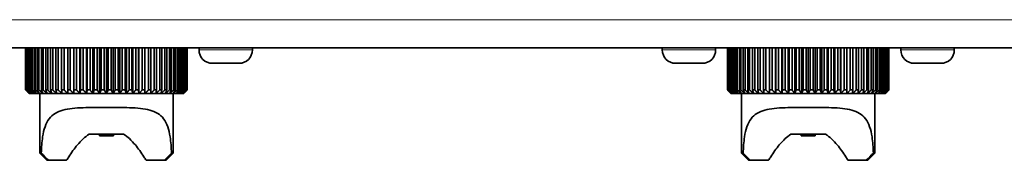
# Model space of a CAD drawing. Header units: millimetres. Extents: x 0 to 7128, y 0 to 5040.
# Tile 101 of 215: x 1708 to 1779, y 3915 to 3925. Entities that reach past the tile are written whole.
import ezdxf

# ---------------------------------------------------------------- set-up
doc = ezdxf.new("R2010")
doc.units = ezdxf.units.MM
doc.header["$LTSCALE"] = 12
doc.layers.add('Spigoli tangenti visibili(ISO)', color=7, linetype='Continuous', lineweight=15, true_color=0x00803f)
doc.layers.add('Spigoli visibili(ISO)', color=7, linetype='Continuous', lineweight=35)

msp = doc.modelspace()

# ---------------------------------------------------------------- linework, layer by layer
at = {"layer": 'Spigoli tangenti visibili(ISO)'}
for p, q in [((2408.547, 3925.033), (1497.047, 3925.033)), ((1721.147, 3922.883), (1724.947, 3922.883)), ((1754.147, 3922.883), (1757.947, 3922.883)), ((1771.147, 3922.883), (1774.947, 3922.883))]:
    msp.add_line(p, q, dxfattribs=at)
at = {"layer": 'Spigoli visibili(ISO)'}
for p, q in [((2408.547, 3923.033), (1497.047, 3923.033)), ((1708.798, 3923.033), (1708.798, 3920.033)), ((1708.807, 3920.033), (1708.807, 3923.033)), ((1708.832, 3923.033), (1708.832, 3920.033)), ((1708.859, 3920.033), (1708.859, 3923.033)), ((1708.909, 3923.033), (1708.909, 3920.033)), ((1708.953, 3920.033), (1708.953, 3923.033)), ((1709.029, 3923.033), (1709.029, 3920.033)), ((1709.091, 3920.033), (1709.091, 3923.033)), ((1709.191, 3923.033), (1709.191, 3920.033)), ((1709.27, 3920.033), (1709.27, 3923.033)), ((1709.394, 3923.033), (1709.394, 3920.033)), ((1709.489, 3920.033), (1709.489, 3923.033)), ((1709.636, 3923.033), (1709.636, 3920.033)), ((1709.747, 3920.033), (1709.747, 3923.033)), ((1709.916, 3923.033), (1709.916, 3920.033)), ((1710.041, 3920.033), (1710.041, 3923.033)), ((1710.23, 3923.033), (1710.23, 3920.033)), ((1710.369, 3920.033), (1710.369, 3923.033)), ((1710.578, 3923.033), (1710.578, 3920.033)), ((1710.73, 3920.033), (1710.73, 3923.033)), ((1710.956, 3923.033), (1710.956, 3920.033)), ((1711.119, 3920.033), (1711.119, 3923.033)), ((1711.361, 3923.033), (1711.361, 3920.033)), ((1711.534, 3920.033), (1711.534, 3923.033)), ((1711.79, 3923.033), (1711.79, 3920.033)), ((1711.973, 3920.033), (1711.973, 3923.033)), ((1712.222, 3919.783), (1712.222, 3923.033)), ((1712.24, 3923.033), (1712.24, 3920.033)), ((1712.43, 3920.033), (1712.43, 3923.033)), ((1712.666, 3919.783), (1712.666, 3923.033)), ((1712.708, 3923.033), (1712.708, 3920.033)), ((1712.905, 3920.033), (1712.905, 3923.033)), ((1713.123, 3919.783), (1713.123, 3923.033)), ((1713.19, 3923.033), (1713.19, 3920.033)), ((1713.391, 3920.033), (1713.391, 3923.033)), ((1713.592, 3919.783), (1713.592, 3923.033)), ((1713.682, 3923.033), (1713.682, 3920.033)), ((1713.886, 3920.033), (1713.886, 3923.033)), ((1714.067, 3919.783), (1714.067, 3923.033)), ((1714.181, 3923.033), (1714.181, 3920.033)), ((1714.387, 3920.033), (1714.387, 3923.033)), ((1714.547, 3919.783), (1714.547, 3923.033)), ((1714.682, 3923.033), (1714.682, 3920.033)), ((1714.888, 3920.033), (1714.888, 3923.033)), ((1715.026, 3919.783), (1715.026, 3923.033)), ((1715.183, 3923.033), (1715.183, 3920.033)), ((1715.387, 3920.033), (1715.387, 3923.033)), ((1715.502, 3919.783), (1715.502, 3923.033)), ((1715.678, 3923.033), (1715.678, 3920.033)), ((1715.88, 3920.033), (1715.88, 3923.033)), ((1715.97, 3919.783), (1715.97, 3923.033)), ((1716.165, 3923.033), (1716.165, 3920.033)), ((1716.362, 3920.033), (1716.362, 3923.033)), ((1716.428, 3919.783), (1716.428, 3923.033)), ((1716.64, 3923.033), (1716.64, 3920.033)), ((1716.831, 3920.033), (1716.831, 3923.033)), ((1716.871, 3919.783), (1716.871, 3923.033)), ((1717.099, 3923.033), (1717.099, 3920.033)), ((1717.282, 3920.033), (1717.282, 3923.033)), ((1717.297, 3919.783), (1717.297, 3923.033)), ((1717.538, 3923.033), (1717.538, 3920.033)), ((1717.712, 3920.033), (1717.712, 3923.033)), ((1717.955, 3923.033), (1717.955, 3920.033)), ((1718.119, 3920.033), (1718.119, 3923.033)), ((1718.346, 3923.033), (1718.346, 3920.033)), ((1718.498, 3920.033), (1718.498, 3923.033)), ((1718.707, 3923.033), (1718.707, 3920.033)), ((1718.847, 3920.033), (1718.847, 3923.033)), ((1719.037, 3923.033), (1719.037, 3920.033)), ((1719.163, 3920.033), (1719.163, 3923.033)), ((1719.333, 3923.033), (1719.333, 3920.033)), ((1719.444, 3920.033), (1719.444, 3923.033)), ((1719.593, 3923.033), (1719.593, 3920.033)), ((1719.688, 3920.033), (1719.688, 3923.033)), ((1719.814, 3923.033), (1719.814, 3920.033)), ((1719.893, 3920.033), (1719.893, 3923.033)), ((1719.995, 3923.033), (1719.995, 3920.033)), ((1720.057, 3920.033), (1720.057, 3923.033)), ((1720.134, 3923.033), (1720.134, 3920.033)), ((1720.179, 3920.033), (1720.179, 3923.033)), ((1720.231, 3923.033), (1720.231, 3920.033)), ((1720.259, 3920.033), (1720.259, 3923.033)), ((1720.285, 3923.033), (1720.285, 3920.033)), ((1720.295, 3923.033), (1720.295, 3920.033)), ((1720.295, 3920.033), (1720.295, 3923.033)), ((1721.147, 3922.883), (1721.147, 3923.033)), ((1724.947, 3922.883), (1724.947, 3923.033)), ((1754.147, 3922.883), (1754.147, 3923.033)), ((1757.947, 3922.883), (1757.947, 3923.033)), ((1758.798, 3923.033), (1758.798, 3920.033)), ((1758.807, 3920.033), (1758.807, 3923.033)), ((1758.832, 3923.033), (1758.832, 3920.033)), ((1758.859, 3920.033), (1758.859, 3923.033)), ((1758.909, 3923.033), (1758.909, 3920.033)), ((1758.953, 3920.033), (1758.953, 3923.033)), ((1759.029, 3923.033), (1759.029, 3920.033)), ((1759.091, 3920.033), (1759.091, 3923.033)), ((1759.191, 3923.033), (1759.191, 3920.033)), ((1759.27, 3920.033), (1759.27, 3923.033)), ((1759.394, 3923.033), (1759.394, 3920.033)), ((1759.489, 3920.033), (1759.489, 3923.033)), ((1759.636, 3923.033), (1759.636, 3920.033)), ((1759.747, 3920.033), (1759.747, 3923.033)), ((1759.916, 3923.033), (1759.916, 3920.033)), ((1760.041, 3920.033), (1760.041, 3923.033)), ((1760.23, 3923.033), (1760.23, 3920.033)), ((1760.369, 3920.033), (1760.369, 3923.033)), ((1760.578, 3923.033), (1760.578, 3920.033)), ((1760.73, 3920.033), (1760.73, 3923.033)), ((1760.956, 3923.033), (1760.956, 3920.033)), ((1761.119, 3920.033), (1761.119, 3923.033)), ((1761.361, 3923.033), (1761.361, 3920.033)), ((1761.534, 3920.033), (1761.534, 3923.033)), ((1761.79, 3923.033), (1761.79, 3920.033)), ((1761.973, 3920.033), (1761.973, 3923.033)), ((1762.222, 3919.783), (1762.222, 3923.033)), ((1762.24, 3923.033), (1762.24, 3920.033)), ((1762.43, 3920.033), (1762.43, 3923.033)), ((1762.666, 3919.783), (1762.666, 3923.033)), ((1762.708, 3923.033), (1762.708, 3920.033)), ((1762.905, 3920.033), (1762.905, 3923.033)), ((1763.123, 3919.783), (1763.123, 3923.033)), ((1763.19, 3923.033), (1763.19, 3920.033)), ((1763.391, 3920.033), (1763.391, 3923.033)), ((1763.592, 3919.783), (1763.592, 3923.033)), ((1763.682, 3923.033), (1763.682, 3920.033)), ((1763.886, 3920.033), (1763.886, 3923.033)), ((1764.067, 3919.783), (1764.067, 3923.033)), ((1764.181, 3923.033), (1764.181, 3920.033)), ((1764.387, 3920.033), (1764.387, 3923.033)), ((1764.547, 3919.783), (1764.547, 3923.033)), ((1764.682, 3923.033), (1764.682, 3920.033)), ((1764.888, 3920.033), (1764.888, 3923.033)), ((1765.026, 3919.783), (1765.026, 3923.033)), ((1765.183, 3923.033), (1765.183, 3920.033)), ((1765.387, 3920.033), (1765.387, 3923.033)), ((1765.502, 3919.783), (1765.502, 3923.033)), ((1765.678, 3923.033), (1765.678, 3920.033)), ((1765.88, 3920.033), (1765.88, 3923.033)), ((1765.97, 3919.783), (1765.97, 3923.033)), ((1766.165, 3923.033), (1766.165, 3920.033)), ((1766.362, 3920.033), (1766.362, 3923.033)), ((1766.428, 3919.783), (1766.428, 3923.033)), ((1766.64, 3923.033), (1766.64, 3920.033)), ((1766.831, 3920.033), (1766.831, 3923.033)), ((1766.871, 3919.783), (1766.871, 3923.033)), ((1767.099, 3923.033), (1767.099, 3920.033)), ((1767.282, 3920.033), (1767.282, 3923.033)), ((1767.297, 3919.783), (1767.297, 3923.033)), ((1767.538, 3923.033), (1767.538, 3920.033)), ((1767.712, 3920.033), (1767.712, 3923.033)), ((1767.955, 3923.033), (1767.955, 3920.033)), ((1768.119, 3920.033), (1768.119, 3923.033)), ((1768.346, 3923.033), (1768.346, 3920.033)), ((1768.498, 3920.033), (1768.498, 3923.033)), ((1768.707, 3923.033), (1768.707, 3920.033)), ((1768.847, 3920.033), (1768.847, 3923.033)), ((1769.037, 3923.033), (1769.037, 3920.033)), ((1769.163, 3920.033), (1769.163, 3923.033)), ((1769.333, 3923.033), (1769.333, 3920.033)), ((1769.444, 3920.033), (1769.444, 3923.033)), ((1769.593, 3923.033), (1769.593, 3920.033)), ((1769.688, 3920.033), (1769.688, 3923.033)), ((1769.814, 3923.033), (1769.814, 3920.033)), ((1769.893, 3920.033), (1769.893, 3923.033)), ((1769.995, 3923.033), (1769.995, 3920.033)), ((1770.057, 3920.033), (1770.057, 3923.033)), ((1770.134, 3923.033), (1770.134, 3920.033)), ((1770.179, 3920.033), (1770.179, 3923.033)), ((1770.231, 3923.033), (1770.231, 3920.033)), ((1770.259, 3920.033), (1770.259, 3923.033)), ((1770.285, 3923.033), (1770.285, 3920.033)), ((1770.295, 3923.033), (1770.295, 3920.033)), ((1770.295, 3920.033), (1770.295, 3923.033)), ((1771.147, 3922.883), (1771.147, 3923.033)), ((1774.947, 3922.883), (1774.947, 3923.033)), ((1723.997, 3921.933), (1722.097, 3921.933)), ((1756.997, 3921.933), (1755.097, 3921.933)), ((1773.997, 3921.933), (1772.097, 3921.933)), ((1708.798, 3920.033), (1708.807, 3920.033)), ((1708.832, 3920.033), (1708.859, 3920.033)), ((1708.909, 3920.033), (1708.953, 3920.033)), ((1709.029, 3920.033), (1709.091, 3920.033)), ((1709.191, 3920.033), (1709.27, 3920.033)), ((1709.394, 3920.033), (1709.489, 3920.033)), ((1709.636, 3920.033), (1709.747, 3920.033)), ((1709.916, 3920.033), (1710.041, 3920.033)), ((1710.23, 3920.033), (1710.369, 3920.033)), ((1710.578, 3920.033), (1710.73, 3920.033)), ((1710.956, 3920.033), (1711.119, 3920.033)), ((1711.361, 3920.033), (1711.534, 3920.033)), ((1711.79, 3920.033), (1711.973, 3920.033)), ((1712.24, 3920.033), (1712.43, 3920.033)), ((1712.708, 3920.033), (1712.905, 3920.033)), ((1713.19, 3920.033), (1713.391, 3920.033)), ((1713.682, 3920.033), (1713.886, 3920.033)), ((1714.181, 3920.033), (1714.387, 3920.033)), ((1714.682, 3920.033), (1714.888, 3920.033)), ((1715.183, 3920.033), (1715.387, 3920.033)), ((1715.678, 3920.033), (1715.88, 3920.033)), ((1716.165, 3920.033), (1716.362, 3920.033)), ((1716.64, 3920.033), (1716.831, 3920.033)), ((1717.099, 3920.033), (1717.282, 3920.033)), ((1717.538, 3920.033), (1717.712, 3920.033)), ((1717.955, 3920.033), (1718.119, 3920.033)), ((1718.346, 3920.033), (1718.498, 3920.033)), ((1718.707, 3920.033), (1718.847, 3920.033)), ((1719.037, 3920.033), (1719.163, 3920.033)), ((1719.333, 3920.033), (1719.444, 3920.033)), ((1719.593, 3920.033), (1719.688, 3920.033)), ((1719.814, 3920.033), (1719.893, 3920.033)), ((1719.995, 3920.033), (1720.057, 3920.033)), ((1720.134, 3920.033), (1720.179, 3920.033)), ((1720.231, 3920.033), (1720.259, 3920.033)), ((1720.285, 3920.033), (1720.295, 3920.033)), ((1758.798, 3920.033), (1758.807, 3920.033)), ((1758.832, 3920.033), (1758.859, 3920.033)), ((1758.909, 3920.033), (1758.953, 3920.033)), ((1759.029, 3920.033), (1759.091, 3920.033)), ((1759.191, 3920.033), (1759.27, 3920.033)), ((1759.394, 3920.033), (1759.489, 3920.033)), ((1759.636, 3920.033), (1759.747, 3920.033)), ((1759.916, 3920.033), (1760.041, 3920.033)), ((1760.23, 3920.033), (1760.369, 3920.033)), ((1760.578, 3920.033), (1760.73, 3920.033)), ((1760.956, 3920.033), (1761.119, 3920.033)), ((1761.361, 3920.033), (1761.534, 3920.033)), ((1761.79, 3920.033), (1761.973, 3920.033)), ((1762.24, 3920.033), (1762.43, 3920.033)), ((1762.708, 3920.033), (1762.905, 3920.033)), ((1763.19, 3920.033), (1763.391, 3920.033)), ((1763.682, 3920.033), (1763.886, 3920.033)), ((1764.181, 3920.033), (1764.387, 3920.033)), ((1764.682, 3920.033), (1764.888, 3920.033)), ((1765.183, 3920.033), (1765.387, 3920.033)), ((1765.678, 3920.033), (1765.88, 3920.033)), ((1766.165, 3920.033), (1766.362, 3920.033)), ((1766.64, 3920.033), (1766.831, 3920.033)), ((1767.099, 3920.033), (1767.282, 3920.033)), ((1767.538, 3920.033), (1767.712, 3920.033)), ((1767.955, 3920.033), (1768.119, 3920.033)), ((1768.346, 3920.033), (1768.498, 3920.033)), ((1768.707, 3920.033), (1768.847, 3920.033)), ((1769.037, 3920.033), (1769.163, 3920.033)), ((1769.333, 3920.033), (1769.444, 3920.033)), ((1769.593, 3920.033), (1769.688, 3920.033)), ((1769.814, 3920.033), (1769.893, 3920.033)), ((1769.995, 3920.033), (1770.057, 3920.033)), ((1770.134, 3920.033), (1770.179, 3920.033)), ((1770.231, 3920.033), (1770.259, 3920.033)), ((1770.285, 3920.033), (1770.295, 3920.033)), ((1709.068, 3919.783), (1709.047, 3919.783)), ((1709.13, 3919.783), (1709.068, 3919.783)), ((1709.234, 3919.783), (1709.13, 3919.783)), ((1709.379, 3919.783), (1709.234, 3919.783)), ((1709.562, 3919.783), (1709.379, 3919.783)), ((1709.784, 3919.783), (1709.562, 3919.783)), ((1710.041, 3919.783), (1709.784, 3919.783)), ((1709.797, 3919.783), (1709.797, 3915.533)), ((1710.334, 3919.783), (1710.041, 3919.783)), ((1710.658, 3919.783), (1710.334, 3919.783)), ((1711.011, 3919.783), (1710.658, 3919.783)), ((1711.392, 3919.783), (1711.011, 3919.783)), ((1711.797, 3919.783), (1711.392, 3919.783)), ((1712.222, 3919.783), (1711.797, 3919.783)), ((1712.666, 3919.783), (1712.222, 3919.783)), ((1713.123, 3919.783), (1712.666, 3919.783)), ((1713.592, 3919.783), (1713.123, 3919.783)), ((1714.067, 3919.783), (1713.592, 3919.783)), ((1714.547, 3919.783), (1714.067, 3919.783)), ((1715.026, 3919.783), (1714.547, 3919.783)), ((1715.502, 3919.783), (1715.026, 3919.783)), ((1715.97, 3919.783), (1715.502, 3919.783)), ((1716.428, 3919.783), (1715.97, 3919.783)), ((1716.871, 3919.783), (1716.428, 3919.783)), ((1717.297, 3919.783), (1716.871, 3919.783)), ((1717.701, 3919.783), (1717.297, 3919.783)), ((1718.082, 3919.783), (1717.701, 3919.783)), ((1718.436, 3919.783), (1718.082, 3919.783)), ((1718.76, 3919.783), (1718.436, 3919.783)), ((1719.052, 3919.783), (1718.76, 3919.783)), ((1719.31, 3919.783), (1719.052, 3919.783)), ((1719.297, 3919.783), (1719.297, 3915.533)), ((1719.532, 3919.783), (1719.31, 3919.783)), ((1719.715, 3919.783), (1719.532, 3919.783)), ((1719.859, 3919.783), (1719.715, 3919.783)), ((1719.963, 3919.783), (1719.859, 3919.783)), ((1720.026, 3919.783), (1719.963, 3919.783)), ((1720.047, 3919.783), (1720.026, 3919.783)), ((1759.068, 3919.783), (1759.047, 3919.783)), ((1759.13, 3919.783), (1759.068, 3919.783)), ((1759.234, 3919.783), (1759.13, 3919.783)), ((1759.379, 3919.783), (1759.234, 3919.783)), ((1759.562, 3919.783), (1759.379, 3919.783)), ((1759.784, 3919.783), (1759.562, 3919.783)), ((1760.041, 3919.783), (1759.784, 3919.783)), ((1759.797, 3919.783), (1759.797, 3915.533)), ((1760.334, 3919.783), (1760.041, 3919.783)), ((1760.658, 3919.783), (1760.334, 3919.783)), ((1761.011, 3919.783), (1760.658, 3919.783)), ((1761.392, 3919.783), (1761.011, 3919.783)), ((1761.797, 3919.783), (1761.392, 3919.783)), ((1762.222, 3919.783), (1761.797, 3919.783)), ((1762.666, 3919.783), (1762.222, 3919.783)), ((1763.123, 3919.783), (1762.666, 3919.783)), ((1763.592, 3919.783), (1763.123, 3919.783)), ((1764.067, 3919.783), (1763.592, 3919.783)), ((1764.547, 3919.783), (1764.067, 3919.783)), ((1765.026, 3919.783), (1764.547, 3919.783)), ((1765.502, 3919.783), (1765.026, 3919.783)), ((1765.97, 3919.783), (1765.502, 3919.783)), ((1766.428, 3919.783), (1765.97, 3919.783)), ((1766.871, 3919.783), (1766.428, 3919.783)), ((1767.297, 3919.783), (1766.871, 3919.783)), ((1767.701, 3919.783), (1767.297, 3919.783)), ((1768.082, 3919.783), (1767.701, 3919.783)), ((1768.436, 3919.783), (1768.082, 3919.783)), ((1768.76, 3919.783), (1768.436, 3919.783)), ((1769.052, 3919.783), (1768.76, 3919.783)), ((1769.31, 3919.783), (1769.052, 3919.783)), ((1769.297, 3919.783), (1769.297, 3915.533)), ((1769.532, 3919.783), (1769.31, 3919.783)), ((1769.715, 3919.783), (1769.532, 3919.783)), ((1769.859, 3919.783), (1769.715, 3919.783)), ((1769.963, 3919.783), (1769.859, 3919.783)), ((1770.026, 3919.783), (1769.963, 3919.783)), ((1770.047, 3919.783), (1770.026, 3919.783)), ((1715.779, 3916.883), (1713.315, 3916.883)), ((1714.047, 3916.783), (1714.047, 3916.883)), ((1714.047, 3916.783), (1715.047, 3916.783)), ((1715.047, 3916.783), (1715.047, 3916.883)), ((1765.779, 3916.883), (1763.315, 3916.883)), ((1764.047, 3916.783), (1764.047, 3916.883)), ((1764.047, 3916.783), (1765.047, 3916.783)), ((1765.047, 3916.783), (1765.047, 3916.883)), ((1709.797, 3915.533), (1709.911, 3915.533)), ((1710.297, 3915.033), (1709.797, 3915.533)), ((1718.797, 3915.033), (1719.297, 3915.533)), ((1719.183, 3915.533), (1719.297, 3915.533)), ((1759.797, 3915.533), (1759.911, 3915.533)), ((1760.297, 3915.033), (1759.797, 3915.533)), ((1768.797, 3915.033), (1769.297, 3915.533)), ((1769.183, 3915.533), (1769.297, 3915.533)), ((1710.416, 3915.033), (1710.297, 3915.033)), ((1711.718, 3915.033), (1710.416, 3915.033)), ((1718.678, 3915.033), (1717.375, 3915.033)), ((1718.797, 3915.033), (1718.678, 3915.033)), ((1760.416, 3915.033), (1760.297, 3915.033)), ((1761.718, 3915.033), (1760.416, 3915.033)), ((1768.678, 3915.033), (1767.375, 3915.033)), ((1768.797, 3915.033), (1768.678, 3915.033))]:
    msp.add_line(p, q, dxfattribs=at)
for centre, start, end in [((1722.097, 3922.883), 180, 270), ((1723.997, 3922.883), 270, 0), ((1755.097, 3922.883), 180, 270), ((1756.997, 3922.883), 270, 0), ((1772.097, 3922.883), 180, 270), ((1773.997, 3922.883), 270, 0)]:
    msp.add_arc(centre, 0.95, start, end, dxfattribs=at)
for points, weights in [([(1708.798, 3920.033), (1708.925, 3919.904), (1709.047, 3919.783)], [1.02783003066, 1.02443298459, 1.02040153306]), ([(1709.068, 3919.783), (1708.94, 3919.904), (1708.807, 3920.033)], [1.02194507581, 1.02622534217, 1.02981488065]), ([(1708.832, 3920.033), (1708.953, 3919.904), (1709.068, 3919.783)], [1.02783003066, 1.02443298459, 1.02040153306]), ([(1709.13, 3919.783), (1708.997, 3919.904), (1708.859, 3920.033)], [1.02194507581, 1.02622534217, 1.02981488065]), ([(1708.909, 3920.033), (1709.022, 3919.904), (1709.13, 3919.783)], [1.02783003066, 1.02443298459, 1.02040153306]), ([(1709.234, 3919.783), (1709.097, 3919.904), (1708.953, 3920.033)], [1.02194507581, 1.02622534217, 1.02981488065]), ([(1709.029, 3920.033), (1709.134, 3919.904), (1709.234, 3919.783)], [1.02783003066, 1.02443298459, 1.02040153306]), ([(1709.379, 3919.783), (1709.238, 3919.904), (1709.091, 3920.033)], [1.02194507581, 1.02622534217, 1.02981488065]), ([(1709.191, 3920.033), (1709.287, 3919.904), (1709.379, 3919.783)], [1.02783003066, 1.02443298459, 1.02040153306]), ([(1709.562, 3919.783), (1709.419, 3919.904), (1709.27, 3920.033)], [1.02194507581, 1.02622534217, 1.02981488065]), ([(1709.394, 3920.033), (1709.48, 3919.904), (1709.562, 3919.783)], [1.02783003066, 1.02443298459, 1.02040153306]), ([(1709.784, 3919.783), (1709.64, 3919.904), (1709.489, 3920.033)], [1.02194507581, 1.02622534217, 1.02981488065]), ([(1709.636, 3920.033), (1709.712, 3919.904), (1709.784, 3919.783)], [1.02783003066, 1.02443298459, 1.02040153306]), ([(1710.041, 3919.783), (1709.897, 3919.904), (1709.747, 3920.033)], [1.02194507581, 1.02622534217, 1.02981488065]), ([(1709.916, 3920.033), (1709.98, 3919.904), (1710.041, 3919.783)], [1.02783003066, 1.02443298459, 1.02040153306]), ([(1710.334, 3919.783), (1710.19, 3919.904), (1710.041, 3920.033)], [1.02194507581, 1.02622534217, 1.02981488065]), ([(1710.23, 3920.033), (1710.283, 3919.904), (1710.334, 3919.783)], [1.02783003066, 1.02443298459, 1.02040153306]), ([(1710.658, 3919.783), (1710.517, 3919.904), (1710.369, 3920.033)], [1.02194507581, 1.02622534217, 1.02981488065]), ([(1710.578, 3920.033), (1710.619, 3919.904), (1710.658, 3919.783)], [1.02783003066, 1.02443298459, 1.02040153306]), ([(1711.011, 3919.783), (1710.874, 3919.904), (1710.73, 3920.033)], [1.02194507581, 1.02622534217, 1.02981488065]), ([(1710.956, 3920.033), (1710.984, 3919.904), (1711.011, 3919.783)], [1.02783003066, 1.02443298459, 1.02040153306]), ([(1711.392, 3919.783), (1711.259, 3919.904), (1711.119, 3920.033)], [1.02194507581, 1.02622534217, 1.02981488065]), ([(1711.361, 3920.033), (1711.377, 3919.904), (1711.392, 3919.783)], [1.02783003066, 1.02443298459, 1.02040153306]), ([(1711.797, 3919.783), (1711.668, 3919.904), (1711.534, 3920.033)], [1.02194507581, 1.02622534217, 1.02981488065]), ([(1711.79, 3920.033), (1711.793, 3919.904), (1711.797, 3919.783)], [1.02783003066, 1.02443298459, 1.02040153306]), ([(1712.222, 3919.783), (1712.1, 3919.904), (1711.973, 3920.033)], [1.02194507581, 1.02622534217, 1.02981488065]), ([(1712.24, 3920.033), (1712.231, 3919.904), (1712.222, 3919.783)], [1.02783003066, 1.02443298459, 1.02040153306]), ([(1712.666, 3919.783), (1712.551, 3919.904), (1712.43, 3920.033)], [1.02194507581, 1.02622534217, 1.02981488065]), ([(1712.708, 3920.033), (1712.686, 3919.904), (1712.666, 3919.783)], [1.02783003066, 1.02443298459, 1.02040153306]), ([(1713.123, 3919.783), (1713.016, 3919.904), (1712.905, 3920.033)], [1.02194507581, 1.02622534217, 1.02981488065]), ([(1713.19, 3920.033), (1713.156, 3919.904), (1713.123, 3919.783)], [1.02783003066, 1.02443298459, 1.02040153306]), ([(1713.592, 3919.783), (1713.494, 3919.904), (1713.391, 3920.033)], [1.02194507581, 1.02622534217, 1.02981488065]), ([(1713.682, 3920.033), (1713.636, 3919.904), (1713.592, 3919.783)], [1.02783003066, 1.02443298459, 1.02040153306]), ([(1714.067, 3919.783), (1713.979, 3919.904), (1713.886, 3920.033)], [1.02194507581, 1.02622534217, 1.02981488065]), ([(1714.181, 3920.033), (1714.123, 3919.904), (1714.067, 3919.783)], [1.02783003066, 1.02443298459, 1.02040153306]), ([(1714.547, 3919.783), (1714.469, 3919.904), (1714.387, 3920.033)], [1.02194507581, 1.02622534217, 1.02981488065]), ([(1714.682, 3920.033), (1714.613, 3919.904), (1714.547, 3919.783)], [1.02783003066, 1.02443298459, 1.02040153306]), ([(1715.026, 3919.783), (1714.959, 3919.904), (1714.888, 3920.033)], [1.02194507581, 1.02622534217, 1.02981488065]), ([(1715.183, 3920.033), (1715.103, 3919.904), (1715.026, 3919.783)], [1.02783003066, 1.02443298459, 1.02040153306]), ([(1715.502, 3919.783), (1715.446, 3919.904), (1715.387, 3920.033)], [1.02194507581, 1.02622534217, 1.02981488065]), ([(1715.678, 3920.033), (1715.588, 3919.904), (1715.502, 3919.783)], [1.02783003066, 1.02443298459, 1.02040153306]), ([(1715.97, 3919.783), (1715.926, 3919.904), (1715.88, 3920.033)], [1.02194507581, 1.02622534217, 1.02981488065]), ([(1716.165, 3920.033), (1716.066, 3919.904), (1715.97, 3919.783)], [1.02783003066, 1.02443298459, 1.02040153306]), ([(1716.428, 3919.783), (1716.396, 3919.904), (1716.362, 3920.033)], [1.02194507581, 1.02622534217, 1.02981488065]), ([(1716.64, 3920.033), (1716.532, 3919.904), (1716.428, 3919.783)], [1.02783003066, 1.02443298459, 1.02040153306]), ([(1716.871, 3919.783), (1716.851, 3919.904), (1716.831, 3920.033)], [1.02194507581, 1.02622534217, 1.02981488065]), ([(1717.099, 3920.033), (1716.983, 3919.904), (1716.871, 3919.783)], [1.02783003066, 1.02443298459, 1.02040153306]), ([(1717.297, 3919.783), (1717.29, 3919.904), (1717.282, 3920.033)], [1.02194507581, 1.02622534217, 1.02981488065]), ([(1717.538, 3920.033), (1717.415, 3919.904), (1717.297, 3919.783)], [1.02783003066, 1.02443298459, 1.02040153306]), ([(1717.701, 3919.783), (1717.707, 3919.904), (1717.712, 3920.033)], [1.02194507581, 1.02622534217, 1.02981488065]), ([(1717.955, 3920.033), (1717.825, 3919.904), (1717.701, 3919.783)], [1.02783003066, 1.02443298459, 1.02040153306]), ([(1718.082, 3919.783), (1718.1, 3919.904), (1718.119, 3920.033)], [1.02194507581, 1.02622534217, 1.02981488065]), ([(1718.346, 3920.033), (1718.211, 3919.904), (1718.082, 3919.783)], [1.02783003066, 1.02443298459, 1.02040153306]), ([(1718.436, 3919.783), (1718.466, 3919.904), (1718.498, 3920.033)], [1.02194507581, 1.02622534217, 1.02981488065]), ([(1718.707, 3920.033), (1718.569, 3919.904), (1718.436, 3919.783)], [1.02783003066, 1.02443298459, 1.02040153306]), ([(1718.76, 3919.783), (1718.803, 3919.904), (1718.847, 3920.033)], [1.02194507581, 1.02622534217, 1.02981488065]), ([(1719.037, 3920.033), (1718.896, 3919.904), (1718.76, 3919.783)], [1.02783003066, 1.02443298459, 1.02040153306]), ([(1719.052, 3919.783), (1719.106, 3919.904), (1719.163, 3920.033)], [1.02194507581, 1.02622534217, 1.02981488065]), ([(1719.333, 3920.033), (1719.19, 3919.904), (1719.052, 3919.783)], [1.02783003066, 1.02443298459, 1.02040153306]), ([(1719.31, 3919.783), (1719.376, 3919.904), (1719.444, 3920.033)], [1.02194507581, 1.02622534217, 1.02981488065]), ([(1719.593, 3920.033), (1719.448, 3919.904), (1719.31, 3919.783)], [1.02783003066, 1.02443298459, 1.02040153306]), ([(1719.532, 3919.783), (1719.608, 3919.904), (1719.688, 3920.033)], [1.02194507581, 1.02622534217, 1.02981488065]), ([(1719.814, 3920.033), (1719.67, 3919.904), (1719.532, 3919.783)], [1.02783003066, 1.02443298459, 1.02040153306]), ([(1719.715, 3919.783), (1719.802, 3919.904), (1719.893, 3920.033)], [1.02194507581, 1.02622534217, 1.02981488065]), ([(1719.995, 3920.033), (1719.852, 3919.904), (1719.715, 3919.783)], [1.02783003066, 1.02443298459, 1.02040153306]), ([(1719.859, 3919.783), (1719.956, 3919.904), (1720.057, 3920.033)], [1.02194507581, 1.02622534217, 1.02981488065]), ([(1720.134, 3920.033), (1719.994, 3919.904), (1719.859, 3919.783)], [1.02783003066, 1.02443298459, 1.02040153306]), ([(1719.963, 3919.783), (1720.069, 3919.904), (1720.179, 3920.033)], [1.02194507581, 1.02622534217, 1.02981488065]), ([(1720.231, 3920.033), (1720.094, 3919.904), (1719.963, 3919.783)], [1.02783003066, 1.02443298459, 1.02040153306]), ([(1720.026, 3919.783), (1720.14, 3919.904), (1720.259, 3920.033)], [1.02194507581, 1.02622534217, 1.02981488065]), ([(1720.285, 3920.033), (1720.153, 3919.904), (1720.026, 3919.783)], [1.02783003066, 1.02443298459, 1.02040153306]), ([(1720.295, 3920.033), (1720.168, 3919.904), (1720.047, 3919.783)], [1.02783003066, 1.02443298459, 1.02040153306]), ([(1720.047, 3919.783), (1720.168, 3919.904), (1720.295, 3920.033)], [1.02194507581, 1.02622534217, 1.02981488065]), ([(1758.798, 3920.033), (1758.925, 3919.904), (1759.047, 3919.783)], [1.02783003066, 1.02443298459, 1.02040153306]), ([(1759.068, 3919.783), (1758.94, 3919.904), (1758.807, 3920.033)], [1.02194507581, 1.02622534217, 1.02981488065]), ([(1758.832, 3920.033), (1758.953, 3919.904), (1759.068, 3919.783)], [1.02783003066, 1.02443298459, 1.02040153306]), ([(1759.13, 3919.783), (1758.997, 3919.904), (1758.859, 3920.033)], [1.02194507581, 1.02622534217, 1.02981488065]), ([(1758.909, 3920.033), (1759.022, 3919.904), (1759.13, 3919.783)], [1.02783003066, 1.02443298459, 1.02040153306]), ([(1759.234, 3919.783), (1759.097, 3919.904), (1758.953, 3920.033)], [1.02194507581, 1.02622534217, 1.02981488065]), ([(1759.029, 3920.033), (1759.134, 3919.904), (1759.234, 3919.783)], [1.02783003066, 1.02443298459, 1.02040153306]), ([(1759.379, 3919.783), (1759.238, 3919.904), (1759.091, 3920.033)], [1.02194507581, 1.02622534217, 1.02981488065]), ([(1759.191, 3920.033), (1759.287, 3919.904), (1759.379, 3919.783)], [1.02783003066, 1.02443298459, 1.02040153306]), ([(1759.562, 3919.783), (1759.419, 3919.904), (1759.27, 3920.033)], [1.02194507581, 1.02622534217, 1.02981488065]), ([(1759.394, 3920.033), (1759.48, 3919.904), (1759.562, 3919.783)], [1.02783003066, 1.02443298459, 1.02040153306]), ([(1759.784, 3919.783), (1759.64, 3919.904), (1759.489, 3920.033)], [1.02194507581, 1.02622534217, 1.02981488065]), ([(1759.636, 3920.033), (1759.712, 3919.904), (1759.784, 3919.783)], [1.02783003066, 1.02443298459, 1.02040153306]), ([(1760.041, 3919.783), (1759.897, 3919.904), (1759.747, 3920.033)], [1.02194507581, 1.02622534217, 1.02981488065]), ([(1759.916, 3920.033), (1759.98, 3919.904), (1760.041, 3919.783)], [1.02783003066, 1.02443298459, 1.02040153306]), ([(1760.334, 3919.783), (1760.19, 3919.904), (1760.041, 3920.033)], [1.02194507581, 1.02622534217, 1.02981488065]), ([(1760.23, 3920.033), (1760.283, 3919.904), (1760.334, 3919.783)], [1.02783003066, 1.02443298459, 1.02040153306]), ([(1760.658, 3919.783), (1760.517, 3919.904), (1760.369, 3920.033)], [1.02194507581, 1.02622534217, 1.02981488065]), ([(1760.578, 3920.033), (1760.619, 3919.904), (1760.658, 3919.783)], [1.02783003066, 1.02443298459, 1.02040153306]), ([(1761.011, 3919.783), (1760.874, 3919.904), (1760.73, 3920.033)], [1.02194507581, 1.02622534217, 1.02981488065]), ([(1760.956, 3920.033), (1760.984, 3919.904), (1761.011, 3919.783)], [1.02783003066, 1.02443298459, 1.02040153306]), ([(1761.392, 3919.783), (1761.259, 3919.904), (1761.119, 3920.033)], [1.02194507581, 1.02622534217, 1.02981488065]), ([(1761.361, 3920.033), (1761.377, 3919.904), (1761.392, 3919.783)], [1.02783003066, 1.02443298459, 1.02040153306]), ([(1761.797, 3919.783), (1761.668, 3919.904), (1761.534, 3920.033)], [1.02194507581, 1.02622534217, 1.02981488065]), ([(1761.79, 3920.033), (1761.793, 3919.904), (1761.797, 3919.783)], [1.02783003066, 1.02443298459, 1.02040153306]), ([(1762.222, 3919.783), (1762.1, 3919.904), (1761.973, 3920.033)], [1.02194507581, 1.02622534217, 1.02981488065]), ([(1762.24, 3920.033), (1762.231, 3919.904), (1762.222, 3919.783)], [1.02783003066, 1.02443298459, 1.02040153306]), ([(1762.666, 3919.783), (1762.551, 3919.904), (1762.43, 3920.033)], [1.02194507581, 1.02622534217, 1.02981488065]), ([(1762.708, 3920.033), (1762.686, 3919.904), (1762.666, 3919.783)], [1.02783003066, 1.02443298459, 1.02040153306]), ([(1763.123, 3919.783), (1763.016, 3919.904), (1762.905, 3920.033)], [1.02194507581, 1.02622534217, 1.02981488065]), ([(1763.19, 3920.033), (1763.156, 3919.904), (1763.123, 3919.783)], [1.02783003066, 1.02443298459, 1.02040153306]), ([(1763.592, 3919.783), (1763.494, 3919.904), (1763.391, 3920.033)], [1.02194507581, 1.02622534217, 1.02981488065]), ([(1763.682, 3920.033), (1763.636, 3919.904), (1763.592, 3919.783)], [1.02783003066, 1.02443298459, 1.02040153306]), ([(1764.067, 3919.783), (1763.979, 3919.904), (1763.886, 3920.033)], [1.02194507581, 1.02622534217, 1.02981488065]), ([(1764.181, 3920.033), (1764.123, 3919.904), (1764.067, 3919.783)], [1.02783003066, 1.02443298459, 1.02040153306]), ([(1764.547, 3919.783), (1764.469, 3919.904), (1764.387, 3920.033)], [1.02194507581, 1.02622534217, 1.02981488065]), ([(1764.682, 3920.033), (1764.613, 3919.904), (1764.547, 3919.783)], [1.02783003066, 1.02443298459, 1.02040153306]), ([(1765.026, 3919.783), (1764.959, 3919.904), (1764.888, 3920.033)], [1.02194507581, 1.02622534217, 1.02981488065]), ([(1765.183, 3920.033), (1765.103, 3919.904), (1765.026, 3919.783)], [1.02783003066, 1.02443298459, 1.02040153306]), ([(1765.502, 3919.783), (1765.446, 3919.904), (1765.387, 3920.033)], [1.02194507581, 1.02622534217, 1.02981488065]), ([(1765.678, 3920.033), (1765.588, 3919.904), (1765.502, 3919.783)], [1.02783003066, 1.02443298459, 1.02040153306]), ([(1765.97, 3919.783), (1765.926, 3919.904), (1765.88, 3920.033)], [1.02194507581, 1.02622534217, 1.02981488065]), ([(1766.165, 3920.033), (1766.066, 3919.904), (1765.97, 3919.783)], [1.02783003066, 1.02443298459, 1.02040153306]), ([(1766.428, 3919.783), (1766.396, 3919.904), (1766.362, 3920.033)], [1.02194507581, 1.02622534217, 1.02981488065]), ([(1766.64, 3920.033), (1766.532, 3919.904), (1766.428, 3919.783)], [1.02783003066, 1.02443298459, 1.02040153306]), ([(1766.871, 3919.783), (1766.851, 3919.904), (1766.831, 3920.033)], [1.02194507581, 1.02622534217, 1.02981488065]), ([(1767.099, 3920.033), (1766.983, 3919.904), (1766.871, 3919.783)], [1.02783003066, 1.02443298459, 1.02040153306]), ([(1767.297, 3919.783), (1767.29, 3919.904), (1767.282, 3920.033)], [1.02194507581, 1.02622534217, 1.02981488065]), ([(1767.538, 3920.033), (1767.415, 3919.904), (1767.297, 3919.783)], [1.02783003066, 1.02443298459, 1.02040153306]), ([(1767.701, 3919.783), (1767.707, 3919.904), (1767.712, 3920.033)], [1.02194507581, 1.02622534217, 1.02981488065]), ([(1767.955, 3920.033), (1767.825, 3919.904), (1767.701, 3919.783)], [1.02783003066, 1.02443298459, 1.02040153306]), ([(1768.082, 3919.783), (1768.1, 3919.904), (1768.119, 3920.033)], [1.02194507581, 1.02622534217, 1.02981488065]), ([(1768.346, 3920.033), (1768.211, 3919.904), (1768.082, 3919.783)], [1.02783003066, 1.02443298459, 1.02040153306]), ([(1768.436, 3919.783), (1768.466, 3919.904), (1768.498, 3920.033)], [1.02194507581, 1.02622534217, 1.02981488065]), ([(1768.707, 3920.033), (1768.569, 3919.904), (1768.436, 3919.783)], [1.02783003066, 1.02443298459, 1.02040153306]), ([(1768.76, 3919.783), (1768.803, 3919.904), (1768.847, 3920.033)], [1.02194507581, 1.02622534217, 1.02981488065]), ([(1769.037, 3920.033), (1768.896, 3919.904), (1768.76, 3919.783)], [1.02783003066, 1.02443298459, 1.02040153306]), ([(1769.052, 3919.783), (1769.106, 3919.904), (1769.163, 3920.033)], [1.02194507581, 1.02622534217, 1.02981488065]), ([(1769.333, 3920.033), (1769.19, 3919.904), (1769.052, 3919.783)], [1.02783003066, 1.02443298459, 1.02040153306]), ([(1769.31, 3919.783), (1769.376, 3919.904), (1769.444, 3920.033)], [1.02194507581, 1.02622534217, 1.02981488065]), ([(1769.593, 3920.033), (1769.448, 3919.904), (1769.31, 3919.783)], [1.02783003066, 1.02443298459, 1.02040153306]), ([(1769.532, 3919.783), (1769.608, 3919.904), (1769.688, 3920.033)], [1.02194507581, 1.02622534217, 1.02981488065]), ([(1769.814, 3920.033), (1769.67, 3919.904), (1769.532, 3919.783)], [1.02783003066, 1.02443298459, 1.02040153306]), ([(1769.715, 3919.783), (1769.802, 3919.904), (1769.893, 3920.033)], [1.02194507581, 1.02622534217, 1.02981488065]), ([(1769.995, 3920.033), (1769.852, 3919.904), (1769.715, 3919.783)], [1.02783003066, 1.02443298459, 1.02040153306]), ([(1769.859, 3919.783), (1769.956, 3919.904), (1770.057, 3920.033)], [1.02194507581, 1.02622534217, 1.02981488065]), ([(1770.134, 3920.033), (1769.994, 3919.904), (1769.859, 3919.783)], [1.02783003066, 1.02443298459, 1.02040153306]), ([(1769.963, 3919.783), (1770.069, 3919.904), (1770.179, 3920.033)], [1.02194507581, 1.02622534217, 1.02981488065]), ([(1770.231, 3920.033), (1770.094, 3919.904), (1769.963, 3919.783)], [1.02783003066, 1.02443298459, 1.02040153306]), ([(1770.026, 3919.783), (1770.14, 3919.904), (1770.259, 3920.033)], [1.02194507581, 1.02622534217, 1.02981488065]), ([(1770.285, 3920.033), (1770.153, 3919.904), (1770.026, 3919.783)], [1.02783003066, 1.02443298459, 1.02040153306]), ([(1770.295, 3920.033), (1770.168, 3919.904), (1770.047, 3919.783)], [1.02783003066, 1.02443298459, 1.02040153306]), ([(1770.047, 3919.783), (1770.168, 3919.904), (1770.295, 3920.033)], [1.02194507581, 1.02622534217, 1.02981488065])]:
    msp.add_rational_spline(points, weights, degree=2, dxfattribs=at)
for points, knots in [([(1709.911, 3915.533), (1709.922, 3915.936), (1709.95, 3916.338), (1710.045, 3916.963), (1710.1, 3917.205), (1710.251, 3917.635), (1710.348, 3917.824), (1710.579, 3918.128), (1710.723, 3918.262), (1711.062, 3918.472), (1711.257, 3918.55), (1711.854, 3918.714), (1712.351, 3918.755), (1713.428, 3918.787), (1714.007, 3918.783), (1715.087, 3918.783), (1715.666, 3918.787), (1716.742, 3918.755), (1717.24, 3918.714), (1717.836, 3918.55), (1718.032, 3918.472), (1718.371, 3918.262), (1718.515, 3918.128), (1718.746, 3917.824), (1718.843, 3917.635), (1718.994, 3917.205), (1719.048, 3916.963), (1719.144, 3916.338), (1719.172, 3915.936), (1719.183, 3915.533)], [-3.18001, -3.18001, -3.18001, -3.18001, -2.941202, -2.941202, -2.772265, -2.772265, -2.603328, -2.603328, -2.445453, -2.445453, -2.287578, -2.287578, -1.963558, -1.963558, -1.639538, -1.639538, -1.315518, -1.315518, -0.991498, -0.991498, -0.833623, -0.833623, -0.675748, -0.675748, -0.506811, -0.506811, -0.337874, -0.337874, -0.099065, -0.099065, -0.099065, -0.099065]), ([(1759.911, 3915.533), (1759.922, 3915.936), (1759.95, 3916.338), (1760.045, 3916.963), (1760.1, 3917.205), (1760.251, 3917.635), (1760.348, 3917.824), (1760.579, 3918.128), (1760.723, 3918.262), (1761.062, 3918.472), (1761.257, 3918.55), (1761.854, 3918.714), (1762.351, 3918.755), (1763.428, 3918.787), (1764.007, 3918.783), (1765.087, 3918.783), (1765.666, 3918.787), (1766.742, 3918.755), (1767.24, 3918.714), (1767.836, 3918.55), (1768.032, 3918.472), (1768.371, 3918.262), (1768.515, 3918.128), (1768.746, 3917.824), (1768.843, 3917.635), (1768.994, 3917.205), (1769.048, 3916.963), (1769.144, 3916.338), (1769.172, 3915.936), (1769.183, 3915.533)], [-3.18001, -3.18001, -3.18001, -3.18001, -2.941202, -2.941202, -2.772265, -2.772265, -2.603328, -2.603328, -2.445453, -2.445453, -2.287578, -2.287578, -1.963558, -1.963558, -1.639538, -1.639538, -1.315518, -1.315518, -0.991498, -0.991498, -0.833623, -0.833623, -0.675748, -0.675748, -0.506811, -0.506811, -0.337874, -0.337874, -0.099065, -0.099065, -0.099065, -0.099065]), ([(1713.315, 3916.883), (1713.168, 3916.788), (1713.026, 3916.679), (1712.764, 3916.443), (1712.605, 3916.273), (1712.272, 3915.873), (1712.064, 3915.578), (1711.818, 3915.194), (1711.768, 3915.113), (1711.718, 3915.033)], [1.1239582, 1.1239582, 1.1239582, 1.1239582, 1.22445, 1.22445, 1.3451876, 1.3451876, 1.5450864, 1.5450864, 1.5974212, 1.5974212, 1.5974212, 1.5974212]), ([(1717.375, 3915.033), (1717.326, 3915.113), (1717.276, 3915.194), (1717.029, 3915.578), (1716.822, 3915.873), (1716.488, 3916.273), (1716.33, 3916.443), (1716.068, 3916.679), (1715.925, 3916.788), (1715.779, 3916.883)], [0.147564, 0.147564, 0.147564, 0.147564, 0.1998989, 0.1998989, 0.3997977, 0.3997977, 0.5205353, 0.5205353, 0.6210271, 0.6210271, 0.6210271, 0.6210271]), ([(1763.315, 3916.883), (1763.168, 3916.788), (1763.026, 3916.679), (1762.764, 3916.443), (1762.605, 3916.273), (1762.272, 3915.873), (1762.064, 3915.578), (1761.818, 3915.194), (1761.768, 3915.113), (1761.718, 3915.033)], [1.1239582, 1.1239582, 1.1239582, 1.1239582, 1.22445, 1.22445, 1.3451876, 1.3451876, 1.5450864, 1.5450864, 1.5974212, 1.5974212, 1.5974212, 1.5974212]), ([(1767.375, 3915.033), (1767.326, 3915.113), (1767.276, 3915.194), (1767.029, 3915.578), (1766.822, 3915.873), (1766.488, 3916.273), (1766.33, 3916.443), (1766.068, 3916.679), (1765.925, 3916.788), (1765.779, 3916.883)], [0.147564, 0.147564, 0.147564, 0.147564, 0.1998989, 0.1998989, 0.3997977, 0.3997977, 0.5205353, 0.5205353, 0.6210271, 0.6210271, 0.6210271, 0.6210271])]:
    msp.add_open_spline(points, degree=3, knots=knots, dxfattribs=at)
for points in [[(1710.416, 3915.033), (1710.243, 3915.201), (1710.073, 3915.369), (1709.911, 3915.533)], [(1719.183, 3915.533), (1719.02, 3915.369), (1718.85, 3915.201), (1718.678, 3915.033)], [(1760.416, 3915.033), (1760.243, 3915.201), (1760.073, 3915.369), (1759.911, 3915.533)], [(1769.183, 3915.533), (1769.02, 3915.369), (1768.85, 3915.201), (1768.678, 3915.033)]]:
    msp.add_open_spline(points, degree=3, dxfattribs=at)

doc.saveas('drawing.dxf')
